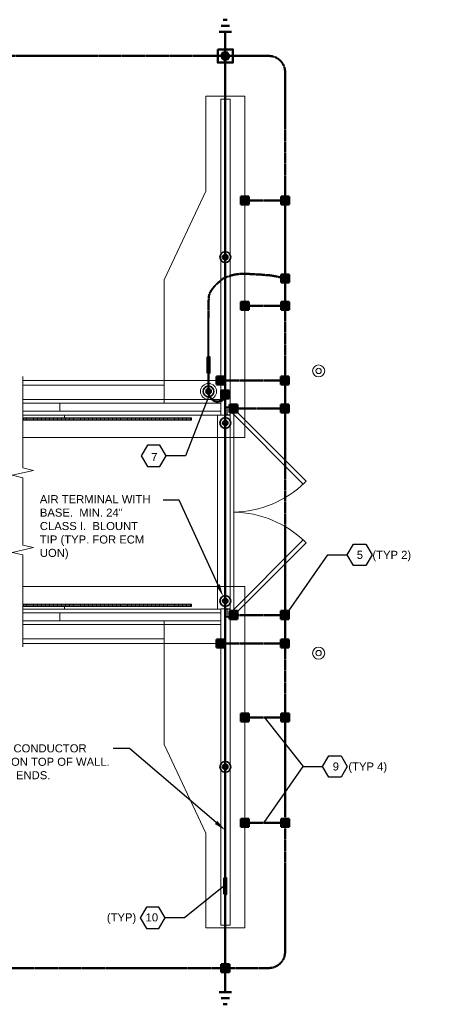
# Model space of a CAD drawing. Header units: inches. Extents: x 0 to 21849, y 0 to 20143.
# Tile 4 of 25: x 3459 to 4075, y 1237 to 2703. Entities that reach past the tile are written whole.
import ezdxf
from ezdxf import colors
from ezdxf.entities.mleader import LeaderData, LeaderLine
from ezdxf.math import Vec2, Vec3

# ---------------------------------------------------------------- set-up
doc = ezdxf.new("R2010")
doc.units = ezdxf.units.IN
doc.header["$MEASUREMENT"] = 0
doc.linetypes.add('DASHED2', pattern=[0.375, 0.25, -0.125])
for name, color, linetype, lineweight in [('E-AIR-TERM', 3, 'Continuous', 35), ('E-ANNO-TEXT', 7, 'Continuous', 25), ('E-GES-COND', 92, 'DASHED2', 50), ('E-LPS-COND', 92, 'DASHED2', 50), ('E-LPS-ISO', 7, 'DASHED2', 40), ('E-STD-TEXT', 7, 'Continuous', 25), ('G-VENT-SYMB', 253, 'Continuous', 9), ('S-101 Foundation Plan [E-101 Reference]$0$E-REFERENCE', 253, 'Continuous', 9)]:
    doc.layers.add(name, color=color, linetype=linetype, lineweight=lineweight)
doc.styles.get("Standard").update_dxf_attribs({"font": 'arial.ttf'})
doc.dimstyles.new('Annotative', dxfattribs={"dimscale": 0, "dimtxt": 0.18, "dimasz": 0.18, "dimexe": 0.18, "dimexo": 0.0625, "dimgap": 0.09, "dimtad": 0, "dimtih": 1, "dimtoh": 1, "dimdec": 4, "dimzin": 0, "dimdsep": 46, "dimtxsty": 'Standard', "dimcen": 0.09, "dimadec": 0, "dimazin": 0, "dimtfac": 1, "dimtdec": 4, "dimtofl": 0, "dimtmove": 0, "dimatfit": 3, "dimfxl": 1, "dimtolj": 1, "dimtzin": 0, "dimarcsym": 0})

# ---------------------------------------------------------------- blocks, each defined once
blk = doc.blocks.new('S-101 Foundation Plan [E-101 Reference]')
at = {"layer": 'S-101 Foundation Plan [E-101 Reference]$0$E-REFERENCE', "color": 9}
for p, q in [((740.2, 1166.1), (682.2, 1166.1)), ((682.2, 1025.1), (682.2, 1166.1)), ((704.2, 691.2), (704.2, 1162.1)), ((718.2, 1162.1), (704.2, 1162.1)), ((718.2, 703.6), (718.2, 1162.1)), ((740.2, 658.1), (740.2, 1166.1)), ((620.2, 893.1), (682.2, 1025.1)), ((620.2, 736.1), (620.2, 893.1)), ((409.5, 748.9), (409.5, 633.3)), ((409.5, 743), (704.2, 743)), ((620.2, 736.1), (409.5, 736.1)), ((620.2, 736.1), (620.2, 709.1)), ((409.5, 714.6), (704.2, 714.6)), ((704.2, 709.1), (409.5, 709.1)), ((464.7, 697.1), (464.7, 709.1)), ((701.2, 709.1), (590.5, 709.1)), ((409.5, 697.1), (704.2, 697.1)), ((704.2, 691.6), (409.5, 691.6)), ((471.7, 691.6), (471.7, 687.6)), ((699.7, 691.6), (699.7, 402.6)), ((718.2, 691.2), (704.2, 691.2)), ((709.7, 703.6), (709.7, 390.6)), ((709.7, 703.6), (723.7, 703.6)), ((717.9, 703.1), (709.9, 703.1)), ((709.9, 703.1), (709.9, 702.6)), ((709.9, 702.6), (713.5, 702.6)), ((713.5, 691.7), (709.9, 691.7)), ((709.9, 691.7), (709.9, 691.2)), ((709.9, 691.2), (717.9, 691.2)), ((713.5, 702.6), (713.5, 702.6)), ((713.5, 691.7), (713.5, 691.7)), ((713.8, 702.3), (713.8, 702.3)), ((713.8, 702.3), (713.8, 692)), ((713.8, 692), (713.8, 692)), ((714.1, 692), (714.1, 702.3)), ((714.1, 702.3), (714.1, 702.3)), ((714.1, 692), (714.1, 692)), ((714.4, 702.6), (714.4, 702.6)), ((714.4, 702.6), (717.9, 702.6)), ((717.9, 691.7), (714.4, 691.7)), ((714.4, 691.7), (714.4, 691.7)), ((716.7, 699.4), (720.9, 703.6)), ((827.3, 588.7), (716.7, 699.4)), ((717.9, 702.6), (717.9, 703.1)), ((717.9, 691.2), (717.9, 691.7)), ((718.2, 703.6), (718.2, 390.6)), ((720.9, 703.6), (831.6, 593)), ((723.7, 703.6), (723.7, 390.6)), ((660.7, 687.6), (409.5, 687.6)), ((660.7, 684.1), (409.5, 684.1)), ((660.7, 687.6), (660.7, 684.1)), ((409.5, 658.1), (740.2, 658.1)), ((409.5, 633.3), (409.5, 612.8)), ((425.5, 609.2), (393.5, 601.9)), ((393.5, 601.9), (409.5, 598.3)), ((409.5, 612.8), (425.5, 609.2)), ((409.5, 598.3), (409.5, 525.5)), ((831.6, 593), (827.3, 588.7)), ((709.7, 544.1), (709.7, 524.1)), ((409.5, 525.5), (409.5, 518.3)), ((409.5, 518.3), (409.5, 497.8)), ((827.3, 505.5), (716.7, 394.9)), ((720.9, 390.6), (831.6, 501.3)), ((831.6, 501.3), (827.3, 505.5)), ((425.5, 494.2), (393.5, 486.9)), ((393.5, 486.9), (409.5, 483.3)), ((409.5, 497.8), (425.5, 494.2)), ((409.5, 483.3), (409.5, 346.6)), ((740.2, 436.1), (409.5, 436.1)), ((740.2, 436.1), (740.2, -71.9)), ((660.7, 410.1), (409.5, 410.1)), ((660.7, 406.6), (409.5, 406.6)), ((409.5, 402.6), (704.2, 402.6)), ((704.2, 397.1), (409.5, 397.1)), ((464.7, 385.1), (464.7, 397.1)), ((471.7, 406.6), (471.7, 402.6)), ((660.7, 406.6), (660.7, 410.1)), ((704.2, 403.1), (704.2, -67.9)), ((718.2, 403.1), (704.2, 403.1)), ((717.9, 403.1), (709.9, 403.1)), ((709.9, 403.1), (709.9, 402.6)), ((709.9, 402.6), (713.5, 402.6)), ((713.5, 402.6), (713.5, 402.6)), ((713.8, 402.3), (713.8, 402.3)), ((713.8, 402.3), (713.8, 392)), ((714.1, 392), (714.1, 402.3)), ((714.1, 402.3), (714.1, 402.3)), ((714.4, 402.6), (717.9, 402.6)), ((714.4, 402.6), (714.4, 402.6)), ((717.9, 402.6), (717.9, 403.1)), ((718.2, 403.1), (718.2, -67.9)), ((409.5, 385.1), (704.2, 385.1)), ((620.2, 358.1), (620.2, 385.1)), ((709.7, 390.6), (723.7, 390.6)), ((713.5, 391.7), (709.9, 391.7)), ((709.9, 391.7), (709.9, 391.1)), ((709.9, 391.1), (717.9, 391.1)), ((713.5, 391.7), (713.5, 391.7)), ((713.8, 392), (713.8, 392)), ((714.1, 392), (714.1, 392)), ((717.9, 391.7), (714.4, 391.7)), ((714.4, 391.7), (714.4, 391.7)), ((716.7, 394.9), (720.9, 390.6)), ((717.9, 391.1), (717.9, 391.7)), ((704.2, 379.6), (409.5, 379.6)), ((409.5, 358.1), (620.2, 358.1)), ((620.2, 358.1), (620.2, 201.1)), ((409.5, 351.2), (704.2, 351.3)), ((620.2, 201.1), (682.2, 69.1)), ((682.2, 69.1), (682.2, -71.9)), ((740.2, -71.9), (682.2, -71.9)), ((718.2, -67.9), (704.2, -67.9))]:
    blk.add_line(p, q, dxfattribs=at)
at = {"layer": 'S-101 Foundation Plan [E-101 Reference]$0$E-REFERENCE', "color": 9, "linetype": 'Continuous'}
for p, q in [((411.2, 684.1), (411.2, 687.6)), ((413.2, 684.1), (413.2, 687.6)), ((415.2, 684.1), (415.2, 687.6)), ((417.2, 684.1), (417.2, 687.6)), ((419.2, 684.1), (419.2, 687.6)), ((421.2, 684.1), (421.2, 687.6)), ((423.2, 684.1), (423.2, 687.6)), ((425.2, 684.1), (425.2, 687.6)), ((427.2, 684.1), (427.2, 687.6)), ((429.2, 684.1), (429.2, 687.6)), ((431.2, 684.1), (431.2, 687.6)), ((433.2, 684.1), (433.2, 687.6)), ((435.2, 684.1), (435.2, 687.6)), ((437.2, 684.1), (437.2, 687.6)), ((439.2, 684.1), (439.2, 687.6)), ((441.2, 684.1), (441.2, 687.6)), ((443.2, 684.1), (443.2, 687.6)), ((445.2, 684.1), (445.2, 687.6)), ((447.2, 684.1), (447.2, 687.6)), ((449.2, 684.1), (449.2, 687.6)), ((451.2, 684.1), (451.2, 687.6)), ((453.2, 684.1), (453.2, 687.6)), ((455.2, 684.1), (455.2, 687.6)), ((457.2, 684.1), (457.2, 687.6)), ((459.2, 684.1), (459.2, 687.6)), ((461.2, 684.1), (461.2, 687.6)), ((463.2, 684.1), (463.2, 687.6)), ((465.2, 684.1), (465.2, 687.6)), ((467.2, 684.1), (467.2, 687.6)), ((469.2, 684.1), (469.2, 687.6)), ((471.2, 684.1), (471.2, 687.6)), ((473.2, 684.1), (473.2, 687.6)), ((475.2, 684.1), (475.2, 687.6)), ((477.2, 684.1), (477.2, 687.6)), ((479.2, 684.1), (479.2, 687.6)), ((481.2, 684.1), (481.2, 687.6)), ((483.2, 684.1), (483.2, 687.6)), ((485.2, 684.1), (485.2, 687.6)), ((487.2, 684.1), (487.2, 687.6)), ((489.2, 684.1), (489.2, 687.6)), ((491.2, 684.1), (491.2, 687.6)), ((493.2, 684.1), (493.2, 687.6)), ((495.2, 684.1), (495.2, 687.6)), ((497.2, 684.1), (497.2, 687.6)), ((499.2, 684.1), (499.2, 687.6)), ((501.2, 684.1), (501.2, 687.6)), ((503.2, 684.1), (503.2, 687.6)), ((505.2, 684.1), (505.2, 687.6)), ((507.2, 684.1), (507.2, 687.6)), ((509.2, 684.1), (509.2, 687.6)), ((511.2, 684.1), (511.2, 687.6)), ((513.2, 684.1), (513.2, 687.6)), ((515.2, 684.1), (515.2, 687.6)), ((517.2, 684.1), (517.2, 687.6)), ((519.2, 684.1), (519.2, 687.6)), ((521.2, 684.1), (521.2, 687.6)), ((523.2, 684.1), (523.2, 687.6)), ((525.2, 684.1), (525.2, 687.6)), ((527.2, 684.1), (527.2, 687.6)), ((529.2, 684.1), (529.2, 687.6)), ((531.2, 684.1), (531.2, 687.6)), ((533.2, 684.1), (533.2, 687.6)), ((535.2, 684.1), (535.2, 687.6)), ((537.2, 684.1), (537.2, 687.6)), ((539.2, 684.1), (539.2, 687.6)), ((541.2, 684.1), (541.2, 687.6)), ((543.2, 684.1), (543.2, 687.6)), ((545.2, 684.1), (545.2, 687.6)), ((547.2, 684.1), (547.2, 687.6)), ((549.2, 684.1), (549.2, 687.6)), ((551.2, 684.1), (551.2, 687.6)), ((553.2, 684.1), (553.2, 687.6)), ((555.2, 684.1), (555.2, 687.6)), ((557.2, 684.1), (557.2, 687.6)), ((559.2, 684.1), (559.2, 687.6)), ((561.2, 684.1), (561.2, 687.6)), ((563.2, 684.1), (563.2, 687.6)), ((565.2, 684.1), (565.2, 687.6)), ((567.2, 684.1), (567.2, 687.6)), ((569.2, 684.1), (569.2, 687.6)), ((571.2, 684.1), (571.2, 687.6)), ((573.2, 684.1), (573.2, 687.6)), ((575.2, 684.1), (575.2, 687.6)), ((577.2, 684.1), (577.2, 687.6)), ((579.2, 684.1), (579.2, 687.6)), ((581.2, 684.1), (581.2, 687.6)), ((583.2, 684.1), (583.2, 687.6)), ((585.2, 684.1), (585.2, 687.6)), ((587.2, 684.1), (587.2, 687.6)), ((589.2, 684.1), (589.2, 687.6)), ((591.2, 684.1), (591.2, 687.6)), ((593.2, 684.1), (593.2, 687.6)), ((595.2, 684.1), (595.2, 687.6)), ((597.2, 684.1), (597.2, 687.6)), ((599.2, 684.1), (599.2, 687.6)), ((601.2, 684.1), (601.2, 687.6)), ((603.2, 684.1), (603.2, 687.6)), ((605.2, 684.1), (605.2, 687.6)), ((607.2, 684.1), (607.2, 687.6)), ((609.2, 684.1), (609.2, 687.6)), ((611.2, 684.1), (611.2, 687.6)), ((613.2, 684.1), (613.2, 687.6)), ((615.2, 684.1), (615.2, 687.6)), ((617.2, 684.1), (617.2, 687.6)), ((619.2, 684.1), (619.2, 687.6)), ((621.2, 684.1), (621.2, 687.6)), ((623.2, 684.1), (623.2, 687.6)), ((625.2, 684.1), (625.2, 687.6)), ((627.2, 684.1), (627.2, 687.6)), ((629.2, 684.1), (629.2, 687.6)), ((631.2, 684.1), (631.2, 687.6)), ((633.2, 684.1), (633.2, 687.6)), ((635.2, 684.1), (635.2, 687.6)), ((637.2, 684.1), (637.2, 687.6)), ((639.2, 684.1), (639.2, 687.6)), ((641.2, 684.1), (641.2, 687.6)), ((643.2, 684.1), (643.2, 687.6)), ((645.2, 684.1), (645.2, 687.6)), ((647.2, 684.1), (647.2, 687.6)), ((649.2, 684.1), (649.2, 687.6)), ((651.2, 684.1), (651.2, 687.6)), ((653.2, 684.1), (653.2, 687.6)), ((655.2, 684.1), (655.2, 687.6)), ((657.2, 684.1), (657.2, 687.6)), ((659.2, 684.1), (659.2, 687.6)), ((411.2, 406.6), (411.2, 410.1)), ((413.2, 406.6), (413.2, 410.1)), ((415.2, 406.6), (415.2, 410.1)), ((417.2, 406.6), (417.2, 410.1)), ((419.2, 406.6), (419.2, 410.1)), ((421.2, 406.6), (421.2, 410.1)), ((423.2, 406.6), (423.2, 410.1)), ((425.2, 406.6), (425.2, 410.1)), ((427.2, 406.6), (427.2, 410.1)), ((429.2, 406.6), (429.2, 410.1)), ((431.2, 406.6), (431.2, 410.1)), ((433.2, 406.6), (433.2, 410.1)), ((435.2, 406.6), (435.2, 410.1)), ((437.2, 406.6), (437.2, 410.1)), ((439.2, 406.6), (439.2, 410.1)), ((441.2, 406.6), (441.2, 410.1)), ((443.2, 406.6), (443.2, 410.1)), ((445.2, 406.6), (445.2, 410.1)), ((447.2, 406.6), (447.2, 410.1)), ((449.2, 406.6), (449.2, 410.1)), ((451.2, 406.6), (451.2, 410.1)), ((453.2, 406.6), (453.2, 410.1)), ((455.2, 406.6), (455.2, 410.1)), ((457.2, 406.6), (457.2, 410.1)), ((459.2, 406.6), (459.2, 410.1)), ((461.2, 406.6), (461.2, 410.1)), ((463.2, 406.6), (463.2, 410.1)), ((465.2, 406.6), (465.2, 410.1)), ((467.2, 406.6), (467.2, 410.1)), ((469.2, 406.6), (469.2, 410.1)), ((471.2, 406.6), (471.2, 410.1)), ((473.2, 406.6), (473.2, 410.1)), ((475.2, 406.6), (475.2, 410.1)), ((477.2, 406.6), (477.2, 410.1)), ((479.2, 406.6), (479.2, 410.1)), ((481.2, 406.6), (481.2, 410.1)), ((483.2, 406.6), (483.2, 410.1)), ((485.2, 406.6), (485.2, 410.1)), ((487.2, 406.6), (487.2, 410.1)), ((489.2, 406.6), (489.2, 410.1)), ((491.2, 406.6), (491.2, 410.1)), ((493.2, 406.6), (493.2, 410.1)), ((495.2, 406.6), (495.2, 410.1)), ((497.2, 406.6), (497.2, 410.1)), ((499.2, 406.6), (499.2, 410.1)), ((501.2, 406.6), (501.2, 410.1)), ((503.2, 406.6), (503.2, 410.1)), ((505.2, 406.6), (505.2, 410.1)), ((507.2, 406.6), (507.2, 410.1)), ((509.2, 406.6), (509.2, 410.1)), ((511.2, 406.6), (511.2, 410.1)), ((513.2, 406.6), (513.2, 410.1)), ((515.2, 406.6), (515.2, 410.1)), ((517.2, 406.6), (517.2, 410.1)), ((519.2, 406.6), (519.2, 410.1)), ((521.2, 406.6), (521.2, 410.1)), ((523.2, 406.6), (523.2, 410.1)), ((525.2, 406.6), (525.2, 410.1)), ((527.2, 406.6), (527.2, 410.1)), ((529.2, 406.6), (529.2, 410.1)), ((531.2, 406.6), (531.2, 410.1)), ((533.2, 406.6), (533.2, 410.1)), ((535.2, 406.6), (535.2, 410.1)), ((537.2, 406.6), (537.2, 410.1)), ((539.2, 406.6), (539.2, 410.1)), ((541.2, 406.6), (541.2, 410.1)), ((543.2, 406.6), (543.2, 410.1)), ((545.2, 406.6), (545.2, 410.1)), ((547.2, 406.6), (547.2, 410.1)), ((549.2, 406.6), (549.2, 410.1)), ((551.2, 406.6), (551.2, 410.1)), ((553.2, 406.6), (553.2, 410.1)), ((555.2, 406.6), (555.2, 410.1)), ((557.2, 406.6), (557.2, 410.1)), ((559.2, 406.6), (559.2, 410.1)), ((561.2, 406.6), (561.2, 410.1)), ((563.2, 406.6), (563.2, 410.1)), ((565.2, 406.6), (565.2, 410.1)), ((567.2, 406.6), (567.2, 410.1)), ((569.2, 406.6), (569.2, 410.1)), ((571.2, 406.6), (571.2, 410.1)), ((573.2, 406.6), (573.2, 410.1)), ((575.2, 406.6), (575.2, 410.1)), ((577.2, 406.6), (577.2, 410.1)), ((579.2, 406.6), (579.2, 410.1)), ((581.2, 406.6), (581.2, 410.1)), ((583.2, 406.6), (583.2, 410.1)), ((585.2, 406.6), (585.2, 410.1)), ((587.2, 406.6), (587.2, 410.1)), ((589.2, 406.6), (589.2, 410.1)), ((591.2, 406.6), (591.2, 410.1)), ((593.2, 406.6), (593.2, 410.1)), ((595.2, 406.6), (595.2, 410.1)), ((597.2, 406.6), (597.2, 410.1)), ((599.2, 406.6), (599.2, 410.1)), ((601.2, 406.6), (601.2, 410.1)), ((603.2, 406.6), (603.2, 410.1)), ((605.2, 406.6), (605.2, 410.1)), ((607.2, 406.6), (607.2, 410.1)), ((609.2, 406.6), (609.2, 410.1)), ((611.2, 406.6), (611.2, 410.1)), ((613.2, 406.6), (613.2, 410.1)), ((615.2, 406.6), (615.2, 410.1)), ((617.2, 406.6), (617.2, 410.1)), ((619.2, 406.6), (619.2, 410.1)), ((621.2, 406.6), (621.2, 410.1)), ((623.2, 406.6), (623.2, 410.1)), ((625.2, 406.6), (625.2, 410.1)), ((627.2, 406.6), (627.2, 410.1)), ((629.2, 406.6), (629.2, 410.1)), ((631.2, 406.6), (631.2, 410.1)), ((633.2, 406.6), (633.2, 410.1)), ((635.2, 406.6), (635.2, 410.1)), ((637.2, 406.6), (637.2, 410.1)), ((639.2, 406.6), (639.2, 410.1)), ((641.2, 406.6), (641.2, 410.1)), ((643.2, 406.6), (643.2, 410.1)), ((645.2, 406.6), (645.2, 410.1)), ((647.2, 406.6), (647.2, 410.1)), ((649.2, 406.6), (649.2, 410.1)), ((651.2, 406.6), (651.2, 410.1)), ((653.2, 406.6), (653.2, 410.1)), ((655.2, 406.6), (655.2, 410.1)), ((657.2, 406.6), (657.2, 410.1)), ((659.2, 406.6), (659.2, 410.1))]:
    blk.add_line(p, q, dxfattribs=at)
at = {"layer": 'S-101 Foundation Plan [E-101 Reference]$0$E-REFERENCE', "color": 9}
for radius in [9, 4]:
    blk.add_circle((850.1, 757.2, -7), radius, dxfattribs=at)
at = {"layer": 'S-101 Foundation Plan [E-101 Reference]$0$E-REFERENCE', "color": 9, "extrusion": (0, 0, -1)}
for radius in [9, 4]:
    blk.add_circle((-850.1, 337.1, 7), radius, dxfattribs=at)
at = {"layer": 'S-101 Foundation Plan [E-101 Reference]$0$E-REFERENCE', "color": 9}
for centre, radius, start, end in [((713.5, 702.3), 0.3, 0, 89.9941), ((713.5, 692), 0.3, 269.9941, 0), ((714.4, 702.3), 0.3, 90.0059, 180), ((714.4, 692), 0.3, 180, 270.0059), ((720.9, 703.6), 156.5, 271.0049, 313.9951), ((713.5, 402.3), 0.3, 0, 89.9941), ((714.4, 402.3), 0.3, 90.0059, 180), ((713.5, 392), 0.3, 269.9941, 0), ((714.4, 392), 0.3, 180, 270.0059)]:
    blk.add_arc(centre, radius, start, end, dxfattribs=at)
at = {"layer": 'S-101 Foundation Plan [E-101 Reference]$0$E-REFERENCE', "color": 9, "extrusion": (0, 0, -1)}
blk.add_arc((-720.9, 390.6), 156.5, 91.0049, 133.9951, dxfattribs=at)
at = {"layer": 'S-101 Foundation Plan [E-101 Reference]$0$E-REFERENCE', "color": 9}
for points in [[(409.5, 687.6), (660.7, 687.6), (660.7, 684.1), (409.5, 684.1)], [(409.5, 684.1), (660.7, 684.1), (660.7, 687.6), (409.5, 687.6)], [(409.5, 406.6), (660.7, 406.6), (660.7, 410.1), (409.5, 410.1)]]:
    blk.add_3dface(points, dxfattribs=at)

msp = doc.modelspace()

# ---------------------------------------------------------------- hatches: boundary and pattern name
at = {"layer": 'E-AIR-TERM', "linetype": 'Continuous', "transparency": 33554687}
h = msp.add_hatch(color=7, dxfattribs=at)
h.dxf.hatch_style = 1
h.paths.add_polyline_path([(3769.6, 2349.2, 1), (3761.6, 2349.2, 1)])
h = msp.add_hatch(color=7, dxfattribs=at)
h.dxf.hatch_style = 1
h.paths.add_polyline_path([(3744.6, 2149.2, 1), (3736.6, 2149.2, 1)])
h = msp.add_hatch(color=7, dxfattribs=at)
h.dxf.hatch_style = 1
h.paths.add_polyline_path([(3769.6, 2102.2, 1), (3761.6, 2102.2, 1)])
h = msp.add_hatch(color=7, dxfattribs=at)
h.dxf.hatch_style = 1
h.paths.add_polyline_path([(3769.6, 1837.2, 1), (3761.6, 1837.2, 1)])
h = msp.add_hatch(color=7, dxfattribs=at)
h.dxf.hatch_style = 1
h.paths.add_polyline_path([(3769.6, 1590.2, 1), (3761.6, 1590.2, 1)])
at = {"layer": 'E-GES-COND'}
h = msp.add_hatch(color=7, dxfattribs=at)
h.dxf.hatch_style = 1
h.paths.add_polyline_path([(3762.6, 2653.9), (3759.6, 2648.7), (3762.6, 2643.5), (3768.6, 2643.5), (3771.6, 2648.7), (3768.6, 2653.9)])
at = {"layer": 'E-GES-COND', "linetype": 'Continuous'}
h = msp.add_hatch(color=7, dxfattribs=at)
h.dxf.hatch_style = 1
h.paths.add_polyline_path([(3800.6, 2427.5), (3800.6, 2439.5), (3788.6, 2439.5), (3788.6, 2427.5)])
h = msp.add_hatch(color=7, dxfattribs=at)
h.dxf.hatch_style = 1
h.paths.add_polyline_path([(3860.6, 2427.5), (3860.6, 2439.5), (3848.6, 2439.5), (3848.6, 2427.5)])
h = msp.add_hatch(color=7, dxfattribs=at)
h.dxf.hatch_style = 1
h.paths.add_polyline_path([(3860.6, 2311.3), (3860.6, 2323.3), (3848.6, 2323.3), (3848.6, 2311.3)])
h = msp.add_hatch(color=7, dxfattribs=at)
h.dxf.hatch_style = 1
h.paths.add_polyline_path([(3800.6, 2270.6), (3800.6, 2282.6), (3788.6, 2282.6), (3788.6, 2270.6)])
h = msp.add_hatch(color=7, dxfattribs=at)
h.dxf.hatch_style = 1
h.paths.add_polyline_path([(3860.6, 2270.6), (3860.6, 2282.6), (3848.6, 2282.6), (3848.6, 2270.6)])
h = msp.add_hatch(color=7, dxfattribs=at)
h.dxf.hatch_style = 1
h.paths.add_polyline_path([(3752.3, 2171.5), (3752.3, 2159.5), (3764.3, 2159.5), (3764.3, 2171.5)])
h = msp.add_hatch(color=7, dxfattribs=at)
h.dxf.hatch_style = 1
h.paths.add_polyline_path([(3848.3, 2171.5), (3848.3, 2159.5), (3860.3, 2159.5), (3860.3, 2171.5)])
h = msp.add_hatch(color=7, dxfattribs=at)
h.dxf.hatch_style = 1
h.paths.add_polyline_path([(3771.3, 2138.7), (3771.3, 2150.7), (3759.3, 2150.7), (3759.3, 2138.7)])
h = msp.add_hatch(color=7, dxfattribs=at)
h.dxf.hatch_style = 1
h.paths.add_polyline_path([(3783.8, 2117.7), (3783.8, 2129.7), (3771.8, 2129.7), (3771.8, 2117.7)])
h = msp.add_hatch(color=7, dxfattribs=at)
h.dxf.hatch_style = 1
h.paths.add_polyline_path([(3860.3, 2117.7), (3860.3, 2129.7), (3848.3, 2129.7), (3848.3, 2117.7)])
h = msp.add_hatch(color=7, dxfattribs=at)
h.dxf.hatch_style = 1
h.paths.add_polyline_path([(3783.8, 1810.3), (3783.8, 1822.3), (3771.8, 1822.3), (3771.8, 1810.3)])
h = msp.add_hatch(color=7, dxfattribs=at)
h.dxf.hatch_style = 1
h.paths.add_polyline_path([(3860.3, 1810.3), (3860.3, 1822.3), (3848.3, 1822.3), (3848.3, 1810.3)])
h = msp.add_hatch(color=7, dxfattribs=at)
h.dxf.hatch_style = 1
h.paths.add_polyline_path([(3752.3, 1779.9), (3752.3, 1767.9), (3764.3, 1767.9), (3764.3, 1779.9)])
h = msp.add_hatch(color=7, dxfattribs=at)
h.dxf.hatch_style = 1
h.paths.add_polyline_path([(3848.3, 1779.9), (3848.3, 1767.9), (3860.3, 1767.9), (3860.3, 1779.9)])
h = msp.add_hatch(color=7, dxfattribs=at)
h.dxf.hatch_style = 1
h.paths.add_polyline_path([(3800.6, 1657.6), (3800.6, 1669.6), (3788.6, 1669.6), (3788.6, 1657.6)])
h = msp.add_hatch(color=7, dxfattribs=at)
h.dxf.hatch_style = 1
h.paths.add_polyline_path([(3860.6, 1657.6), (3860.6, 1669.6), (3848.6, 1669.6), (3848.6, 1657.6)])
h = msp.add_hatch(color=7, dxfattribs=at)
h.dxf.hatch_style = 1
h.paths.add_polyline_path([(3800.6, 1500.7), (3800.6, 1512.7), (3788.6, 1512.7), (3788.6, 1500.7)])
h = msp.add_hatch(color=7, dxfattribs=at)
h.dxf.hatch_style = 1
h.paths.add_polyline_path([(3860.6, 1500.7), (3860.6, 1512.7), (3848.6, 1512.7), (3848.6, 1500.7)])
h = msp.add_hatch(color=7, dxfattribs=at)
h.dxf.hatch_style = 1
h.paths.add_polyline_path([(3759.6, 1296.7), (3771.6, 1296.7), (3771.6, 1284.7), (3759.6, 1284.7)])
at = {"layer": 'E-LPS-COND', "linetype": 'Continuous', "transparency": 33554687}
h = msp.add_hatch(color=7, dxfattribs=at)
h.dxf.hatch_style = 1
h.paths.add_polyline_path([(3739.1, 2200.4), (3739.1, 2188.4), (3742.1, 2188.4), (3742.1, 2200.4)])
h = msp.add_hatch(color=7, dxfattribs=at)
h.dxf.hatch_style = 1
h.paths.add_polyline_path([(3764.1, 1424.6), (3764.1, 1412.6), (3767.1, 1412.6), (3767.1, 1424.6)])

# ---------------------------------------------------------------- linework, layer by layer
at = {"layer": 'E-AIR-TERM', "color": 7}
for centre, radius in [((3765.6, 2349.2), 8), ((3765.6, 2349.2), 4), ((3740.6, 2149.2), 8), ((3740.6, 2149.2), 4), ((3765.6, 2102.2), 8), ((3765.6, 2102.2), 4), ((3765.6, 1837.2), 8), ((3765.6, 1837.2), 4), ((3765.6, 1590.2), 8), ((3765.6, 1590.2), 4)]:
    msp.add_circle(centre, radius, dxfattribs=at)
at = {"layer": 'E-ANNO-TEXT', "color": 7}
for points in [[(3649.6, 2037.4), (3668, 2037.4), (3677.3, 2053.3), (3668, 2069.3), (3649.6, 2069.3), (3640.3, 2053.3)], [(3974.9, 1889.9), (3956.4, 1889.9), (3947.2, 1905.9), (3956.4, 1921.9), (3974.9, 1921.9), (3984.1, 1905.9)], [(3938.1, 1574.8), (3919.6, 1574.8), (3910.4, 1590.8), (3919.6, 1606.8), (3938.1, 1606.8), (3947.3, 1590.8)], [(3648.2, 1349.4), (3666.6, 1349.4), (3675.9, 1365.4), (3666.6, 1381.4), (3648.2, 1381.4), (3639, 1365.4)]]:
    msp.add_lwpolyline(points, close=True, dxfattribs=at)
at = {"layer": 'E-GES-COND', "color": 7, "linetype": 'Continuous'}
for p, q in [((3762.6, 2702.7), (3768.6, 2702.7)), ((3756.6, 2684.7), (3774.6, 2684.7)), ((3759.6, 2693.7), (3771.6, 2693.7)), ((3765.6, 2648.7), (3765.6, 2684.7)), ((3788.6, 2427.5), (3788.6, 2439.5)), ((3788.6, 2439.5), (3800.6, 2439.5)), ((3800.6, 2439.5), (3800.6, 2427.5)), ((3848.6, 2427.5), (3848.6, 2439.5)), ((3848.6, 2439.5), (3860.6, 2439.5)), ((3860.6, 2439.5), (3860.6, 2427.5)), ((3800.6, 2427.5), (3788.6, 2427.5)), ((3860.6, 2427.5), (3848.6, 2427.5)), ((3848.6, 2311.3), (3848.6, 2323.3)), ((3848.6, 2323.3), (3860.6, 2323.3)), ((3860.6, 2323.3), (3860.6, 2311.3)), ((3860.6, 2311.3), (3848.6, 2311.3)), ((3788.6, 2270.6), (3788.6, 2282.6)), ((3788.6, 2282.6), (3800.6, 2282.6)), ((3800.6, 2282.6), (3800.6, 2270.6)), ((3848.6, 2270.6), (3848.6, 2282.6)), ((3848.6, 2282.6), (3860.6, 2282.6)), ((3860.6, 2282.6), (3860.6, 2270.6)), ((3800.6, 2270.6), (3788.6, 2270.6)), ((3860.6, 2270.6), (3848.6, 2270.6)), ((3740.6, 2149.2), (3740.6, 2176.4)), ((3752.3, 2171.5), (3764.3, 2171.5)), ((3752.3, 2159.5), (3752.3, 2171.5)), ((3764.3, 2171.5), (3764.3, 2159.5)), ((3848.3, 2171.5), (3860.3, 2171.5)), ((3848.3, 2159.5), (3848.3, 2171.5)), ((3860.3, 2171.5), (3860.3, 2159.5)), ((3764.3, 2159.5), (3752.3, 2159.5)), ((3860.3, 2159.5), (3848.3, 2159.5)), ((3759.3, 2150.7), (3771.3, 2138.7)), ((3759.3, 2138.7), (3759.3, 2150.7)), ((3759.3, 2150.7), (3771.3, 2150.7)), ((3771.3, 2150.7), (3771.3, 2138.7)), ((3771.3, 2138.7), (3759.3, 2138.7)), ((3771.8, 2129.7), (3783.8, 2117.7)), ((3771.8, 2117.7), (3771.8, 2129.7)), ((3771.8, 2129.7), (3783.8, 2129.7)), ((3783.8, 2129.7), (3783.8, 2117.7)), ((3848.3, 2129.7), (3860.3, 2117.7)), ((3848.3, 2117.7), (3848.3, 2129.7)), ((3848.3, 2129.7), (3860.3, 2129.7)), ((3860.3, 2129.7), (3860.3, 2117.7)), ((3783.8, 2117.7), (3771.8, 2117.7)), ((3860.3, 2117.7), (3848.3, 2117.7)), ((3771.8, 1822.3), (3783.8, 1810.3)), ((3771.8, 1810.3), (3771.8, 1822.3)), ((3771.8, 1822.3), (3783.8, 1822.3)), ((3783.8, 1822.3), (3783.8, 1810.3)), ((3848.3, 1822.3), (3860.3, 1810.3)), ((3848.3, 1810.3), (3848.3, 1822.3)), ((3848.3, 1822.3), (3860.3, 1822.3)), ((3860.3, 1822.3), (3860.3, 1810.3)), ((3783.8, 1810.3), (3771.8, 1810.3)), ((3860.3, 1810.3), (3848.3, 1810.3)), ((3752.3, 1779.9), (3764.3, 1779.9)), ((3752.3, 1767.9), (3752.3, 1779.9)), ((3764.3, 1779.9), (3764.3, 1767.9)), ((3848.3, 1779.9), (3860.3, 1779.9)), ((3848.3, 1767.9), (3848.3, 1779.9)), ((3860.3, 1779.9), (3860.3, 1767.9)), ((3764.3, 1767.9), (3752.3, 1767.9)), ((3860.3, 1767.9), (3848.3, 1767.9)), ((3788.6, 1657.6), (3788.6, 1669.6)), ((3788.6, 1669.6), (3800.6, 1669.6)), ((3800.6, 1657.6), (3788.6, 1657.6)), ((3800.6, 1669.6), (3800.6, 1657.6)), ((3848.6, 1657.6), (3848.6, 1669.6)), ((3848.6, 1669.6), (3860.6, 1669.6)), ((3860.6, 1657.6), (3848.6, 1657.6)), ((3860.6, 1669.6), (3860.6, 1657.6)), ((3788.6, 1500.7), (3788.6, 1512.7)), ((3788.6, 1512.7), (3800.6, 1512.7)), ((3800.6, 1512.7), (3800.6, 1500.7)), ((3848.6, 1500.7), (3848.6, 1512.7)), ((3848.6, 1512.7), (3860.6, 1512.7)), ((3860.6, 1512.7), (3860.6, 1500.7)), ((3800.6, 1500.7), (3788.6, 1500.7)), ((3860.6, 1500.7), (3848.6, 1500.7)), ((3759.6, 1296.7), (3759.6, 1284.7)), ((3771.6, 1296.7), (3759.6, 1296.7)), ((3765.6, 1290.7), (3765.6, 1254.7)), ((3771.6, 1284.7), (3771.6, 1296.7)), ((3759.6, 1284.7), (3771.6, 1284.7)), ((3756.6, 1254.7), (3774.6, 1254.7)), ((3759.6, 1245.7), (3771.6, 1245.7)), ((3762.6, 1236.7), (3768.6, 1236.7))]:
    msp.add_line(p, q, dxfattribs=at)
at = {"layer": 'E-GES-COND', "color": 7}
for p, q in [((3830.6, 2648.7), (2586.9, 2648.7)), ((3854.6, 2624.7), (3854.6, 1314.7)), ((3794.6, 2433.7), (3854.6, 2433.7)), ((3848.6, 2323.3), (3860.6, 2311.3)), ((3794.6, 2276.8), (3854.6, 2276.8)), ((3848.6, 2282.6), (3860.6, 2270.6)), ((3758.6, 2165.5), (3854.6, 2165.5)), ((3777.8, 2123.7), (3854.6, 2123.7)), ((3778.1, 1815.9), (3854.3, 1816.3)), ((3758.6, 1773.9), (3854.6, 1774)), ((3794.6, 1663.7), (3854.6, 1663.7)), ((3794.6, 1506.8), (3854.6, 1506.8)), ((2586.9, 1290.7), (3830.6, 1290.7))]:
    msp.add_line(p, q, dxfattribs=at)
at = {"layer": 'E-GES-COND', "color": 7, "lineweight": 40}
msp.add_line((3740.6, 2200.4), (3740.6, 2257.7), dxfattribs=at)
at = {"layer": 'E-GES-COND', "color": 7, "linetype": 'Continuous'}
for points in [[(3754.4, 2658.4), (3776.9, 2658.4), (3776.9, 2638.9), (3754.4, 2638.9)], [(3771.6, 2648.7), (3768.6, 2653.9), (3762.6, 2653.9), (3759.6, 2648.7), (3762.6, 2643.5), (3768.6, 2643.5)]]:
    msp.add_lwpolyline(points, close=True, dxfattribs=at)
at = {"layer": 'E-GES-COND', "color": 7}
for centre, start, end in [((3830.6, 2624.7), 0, 90), ((3830.6, 1314.7), 270, 0)]:
    msp.add_arc(centre, 24, start, end, dxfattribs=at)
at = {"layer": 'E-GES-COND', "color": 7, "linetype": 'Continuous'}
msp.add_arc((3754.1, 2147.8), 13.5, 174.2921, 331.8467, dxfattribs=at)
at = {"layer": 'E-GES-COND', "color": 7}
msp.add_open_spline([(3740.6, 2257.7), (3740.6, 2285.9), (3741.1, 2291.4), (3742.1, 2294.5), (3744.4, 2299.3), (3746.8, 2302.5), (3749.9, 2306.3), (3753.6, 2309.8), (3756.1, 2311.9), (3761.7, 2317), (3761.7, 2317), (3768.6, 2320), (3772.4, 2321.1), (3779.2, 2323.3), (3790.7, 2324.7), (3799.5, 2324.2), (3808.5, 2323.6), (3818.7, 2323.2), (3825.2, 2322.5), (3833, 2322.1), (3840.3, 2320.7), (3848, 2319), (3853, 2318), (3854.6, 2317.3)], degree=3, dxfattribs=at)
at = {"layer": 'E-LPS-COND', "color": 7, "linetype": 'DASHED2'}
for p, q in [((3765.6, 2584.7), (3765.6, 2648.7)), ((3765.6, 1354.7), (3765.6, 1290.7))]:
    msp.add_line(p, q, dxfattribs=at)
at = {"layer": 'E-LPS-COND', "color": 7, "linetype": 'Continuous'}
for p, q in [((3765.6, 2584.7), (3765.6, 1424.6)), ((3739.1, 2188.4), (3742.1, 2188.4)), ((3764.1, 1412.6), (3767.1, 1412.6)), ((3765.6, 1400.6), (3765.6, 1354.7))]:
    msp.add_line(p, q, dxfattribs=at)
for points in [[(3739.1, 2176.4), (3739.1, 2200.4), (3742.1, 2200.4), (3742.1, 2176.4)], [(3764.1, 1400.6), (3764.1, 1424.6), (3767.1, 1424.6), (3767.1, 1400.6)]]:
    msp.add_lwpolyline(points, close=True, dxfattribs=at)
at = {"layer": 'G-VENT-SYMB', "color": 7, "linetype": 'Continuous'}
msp.add_circle((3740.6, 2149.2), 12, dxfattribs=at)

# ---------------------------------------------------------------- block references
at = {"layer": 'E-LPS-ISO', "color": 7, "linetype": 'Continuous'}
msp.add_blockref('S-101 Foundation Plan [E-101 Reference]', (3054.5, 1422.5), dxfattribs=at)

# ---------------------------------------------------------------- leaders
at = {"layer": 'E-STD-TEXT', "color": 7}
for points in [[(3740.6, 2141.2), (3706.2, 2053.3), (3677.3, 2053.3)], [(3740.6, 2141.2), (3706.2, 2053.3), (3677.3, 2053.3)], [(3740.6, 2141.2), (3706.2, 2053.3), (3677.3, 2053.3)], [(3860.3, 1822.3), (3918.3, 1905.9), (3947.2, 1905.9)], [(3860.3, 1822.3), (3918.3, 1905.9), (3947.2, 1905.9)], [(3860.3, 1822.3), (3918.3, 1905.9), (3947.2, 1905.9)], [(3823.5, 1664.1), (3881.4, 1590.8), (3910.4, 1590.8)], [(3823.5, 1507.2), (3881.4, 1590.8), (3910.4, 1590.8)], [(3823.5, 1507.2), (3881.4, 1590.8), (3910.4, 1590.8)], [(3823.5, 1507.2), (3881.4, 1590.8), (3910.4, 1590.8)], [(3763.5, 1412.8), (3704.8, 1365.4), (3675.9, 1365.4)]]:
    msp.add_leader(points, dimstyle='Annotative', override={"dimscale": 0, "dimasz": 0.14, "dimgap": 0.09, "dimtad": 0}, dxfattribs=at)
at = {"layer": 'E-STD-TEXT', "color": 7, "linetype": 'Continuous'}
ml = msp.add_multileader_mtext('Standard', dxfattribs=at)
ml.set_content('5   (TYP 2)', color=7)
ml.set_leader_properties()
ml.build(insert=Vec2(0, 0))
ml.multileader.update_dxf_attribs({"leader_type": 0, "text_right_attachment_type": 3, "dogleg_length": 24, "arrow_head_size": 18})
ctx = ml.context
ctx.base_point, ctx.char_height, ctx.arrow_head_size, ctx.landing_gap_size, ctx.plane_origin = Vec3(3953.4, 1904.1), 12, 18, 8, Vec3(4148.3, 1874.9)
ctx.right_attachment = 3
notes = []
notes.append((ctx, [(1, (1, 1, 0), (3929.4, 1904.1), (1, 0), 24, [(1, [(3860.3, 1979.1), (3860.3, 1822.3)], 0, [])])]))
ctx.mtext.insert, ctx.mtext.width, ctx.mtext.defined_height, ctx.mtext.flow_direction = Vec3(3961.4, 1911.9), 113.951, 12, 5
ml = msp.add_multileader_mtext('Standard', dxfattribs=at)
ml.set_content(' 9   (TYP 4)', color=7)
ml.set_leader_properties()
ml.build(insert=Vec2(0, 0))
ml.multileader.update_dxf_attribs({"leader_type": 0, "text_right_attachment_type": 3, "dogleg_length": 24, "arrow_head_size": 18})
ctx = ml.context
ctx.base_point, ctx.char_height, ctx.arrow_head_size, ctx.landing_gap_size, ctx.plane_origin = Vec3(3912.9, 1589), 12, 18, 8, Vec3(4107.8, 1559.8)
ctx.right_attachment = 3
notes.append((ctx, [(1, (1, 1, 0), (3888.9, 1589), (1, 0), 24, [(1, [(3819.8, 1664.1), (3819.8, 1507.2)], 0, [])])]))
ctx.mtext.insert, ctx.mtext.width, ctx.mtext.defined_height, ctx.mtext.flow_direction = Vec3(3920.9, 1596.8), 113.951, 12, 5
ml = msp.add_multileader_mtext('Standard', dxfattribs=at)
ml.set_content('MAIN-SIZE CONDUCTOR  EXPOSED ON TOP OF WALL.  TYP. BOTH ENDS.', color=7)
ml.set_leader_properties()
ml.build(insert=Vec2(0, 0))
ml.multileader.update_dxf_attribs({"dogleg_length": 24, "arrow_head_size": 18})
ctx = ml.context
ctx.base_point, ctx.char_height, ctx.arrow_head_size, ctx.landing_gap_size, ctx.plane_origin = Vec3(3352.7, 1617.7), 12, 18, 8, Vec3(3203.4, 1496.7)
notes.append((ctx, [(1, (1, 1, 0), (3622.8, 1617.7), (-1, 0), 24, [(0, [(3765.6, 1495.7)], 0, [])])]))
ctx.mtext.insert, ctx.mtext.width, ctx.mtext.flow_direction = Vec3(3360.7, 1623.8), 243.191, 5
ml = msp.add_multileader_mtext('Standard', dxfattribs=at)
ml.set_content(' (TYP)   10', color=7)
ml.set_leader_properties()
ml.build(insert=Vec2(0, 0))
ml.multileader.update_dxf_attribs({"leader_type": 0, "text_right_attachment_type": 3, "dogleg_length": 24, "arrow_head_size": 18})
ctx = ml.context
ctx.base_point, ctx.char_height, ctx.arrow_head_size, ctx.landing_gap_size, ctx.plane_origin = Vec3(3576.5, 1364.4), 12, 18, 8, Vec3(3478, 1334.9)
ctx.right_attachment = 3
notes.append((ctx, [(1, (1, 1, 0), (3696.8, 1364.2), (-1, 0), 24, [(1, [(3765.9, 1439.2), (3765.9, 1282.3)], 0, [])])]))
ctx.mtext.insert, ctx.mtext.width, ctx.mtext.defined_height, ctx.mtext.flow_direction = Vec3(3584.5, 1372.1), 113.951, 12, 5
for ctx, leaders in notes:
    for number, flags, end, landing, length, lines in leaders:
        leader = LeaderData()
        leader.index, (leader.has_last_leader_line, leader.has_dogleg_vector, leader.attachment_direction) = number, flags
        leader.last_leader_point, leader.dogleg_vector, leader.dogleg_length = Vec3(end), Vec3(landing), length
        for number, points, colour, breaks in lines:
            line = LeaderLine()
            line.index, line.vertices, line.color, line.breaks = number, Vec3.list(points), colors.encode_raw_color(colour), breaks
            leader.lines.append(line)
        ctx.leaders.append(leader)

# ---------------------------------------------------------------- next in the draw order: leaders
ml = msp.add_multileader_mtext('Standard', dxfattribs=at)
ml.set_content('AIR TERMINAL WITH BASE.  MIN. 24" CLASS I.  BLOUNT TIP (TYP. FOR ECM UON)', color=7)
ml.set_leader_properties()
ml.build(insert=Vec2(0, 0))
ml.multileader.update_dxf_attribs({"dogleg_length": 24, "arrow_head_size": 18})
ctx = ml.context
ctx.base_point, ctx.char_height, ctx.arrow_head_size, ctx.landing_gap_size, ctx.plane_origin = Vec3(3481.4, 1987.1), 12, 18, 8, Vec3(3273.6, 1894.7)
notes = []
notes.append((ctx, [(1, (1, 1, 0), (3696.9, 1987.1), (-1, 0), 24, [(0, [(3762.2, 1844.4)], 0, [])])]))
ctx.mtext.insert, ctx.mtext.width, ctx.mtext.flow_direction = Vec3(3489.4, 1994.8), 176.425, 5
ctx.mtext.has_bg_fill, ctx.mtext.bg_color, ctx.mtext.bg_scale_factor, ctx.mtext.bg_transparency, ctx.mtext.use_window_bg_color = 1, -1027028792, 1.5, 0, 1
for ctx, leaders in notes:
    for number, flags, end, landing, length, lines in leaders:
        leader = LeaderData()
        leader.index, (leader.has_last_leader_line, leader.has_dogleg_vector, leader.attachment_direction) = number, flags
        leader.last_leader_point, leader.dogleg_vector, leader.dogleg_length = Vec3(end), Vec3(landing), length
        for number, points, colour, breaks in lines:
            line = LeaderLine()
            line.index, line.vertices, line.color, line.breaks = number, Vec3.list(points), colors.encode_raw_color(colour), breaks
            leader.lines.append(line)
        ctx.leaders.append(leader)

# ---------------------------------------------------------------- next in the draw order: leaders
ml = msp.add_multileader_mtext('Standard', dxfattribs=at)
ml.set_content('7', color=7)
ml.set_leader_properties()
ml.build(insert=Vec2(0, 0))
ml.multileader.update_dxf_attribs({"leader_type": 0, "text_right_attachment_type": 3, "dogleg_length": 24, "arrow_head_size": 18})
ctx = ml.context
ctx.base_point, ctx.char_height, ctx.arrow_head_size, ctx.landing_gap_size, ctx.plane_origin = Vec3(3647.2, 2051.5), 12, 18, 8, Vec3(3476.2, 2022.3)
ctx.right_attachment = 3
notes = []
notes.append((ctx, [(1, (1, 1, 0), (3695, 2051.5), (-1, 0), 24, [(1, [(3764.1, 2126.6), (3764.1, 1969.7)], 0, [])])]))
ctx.mtext.insert, ctx.mtext.width, ctx.mtext.defined_height, ctx.mtext.flow_direction = Vec3(3655.2, 2057.5), 113.951, 12, 5
for ctx, leaders in notes:
    for number, flags, end, landing, length, lines in leaders:
        leader = LeaderData()
        leader.index, (leader.has_last_leader_line, leader.has_dogleg_vector, leader.attachment_direction) = number, flags
        leader.last_leader_point, leader.dogleg_vector, leader.dogleg_length = Vec3(end), Vec3(landing), length
        for number, points, colour, breaks in lines:
            line = LeaderLine()
            line.index, line.vertices, line.color, line.breaks = number, Vec3.list(points), colors.encode_raw_color(colour), breaks
            leader.lines.append(line)
        ctx.leaders.append(leader)

doc.saveas('drawing.dxf')
